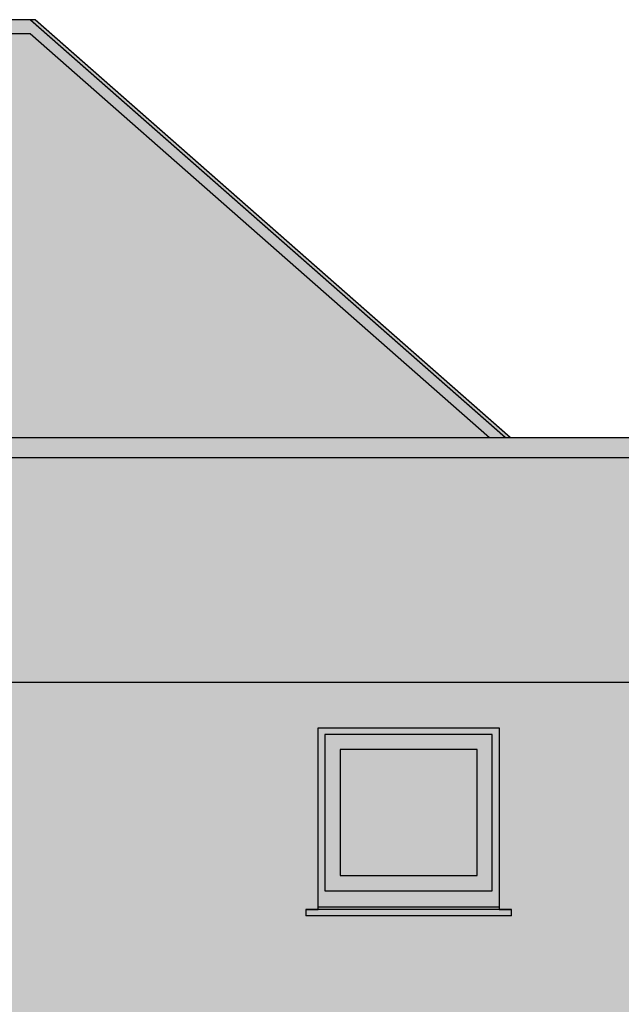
# Model space of a CAD drawing. Header units: metres. Extents: x 0 to 0.84, y 0 to 0.297.
# Tile 9 of 50: x 0.217 to 0.239, y 0.094 to 0.13. Entities that reach past the tile are written whole.
import ezdxf

# ---------------------------------------------------------------- set-up
doc = ezdxf.new("R2010")
doc.units = ezdxf.units.M
doc.layers.add('Standard', color=7, linetype='Continuous', lineweight=25)

msp = doc.modelspace()

# ---------------------------------------------------------------- hatches: boundary and pattern name
at = {"layer": 'Standard', "linetype": 'Continuous', "lineweight": 25, "true_color": 0xd1d1d1, "transparency": 33554687}
for points in [[(0.217032, 0.129799), (0.201234, 0.129799), (0.201234, 0.129299), (0.217032, 0.129299), (0.233795, 0.114551), (0.234363, 0.114551)], [(0.217032, 0.129799), (0.234363, 0.114551), (0.234379, 0.114551), (0.217048, 0.129799)], [(0.217216, 0.129799), (0.217048, 0.129799), (0.234379, 0.114551), (0.234546, 0.114551)], [(0.217216, 0.129799), (0.234546, 0.114551), (0.234562, 0.114551), (0.217232, 0.129799)], [(0.234592, 0.097084), (0.234592, 0.097313), (0.227092, 0.097313), (0.227092, 0.097084)]]:
    msp.add_hatch(color=254, dxfattribs=at).paths.add_polyline_path(points)
at = {"layer": 'Standard', "linetype": 'Continuous', "lineweight": 25, "true_color": 0xf3f3f3, "transparency": 33554687}
h = msp.add_hatch(color=7, dxfattribs=at)
h.paths.add_polyline_path([(0.201423, 0.129299), (0.201423, 0.127301), (0.201741, 0.127301), (0.201741, 0.126701), (0.20172, 0.126701), (0.20172, 0.122899), (0.20425, 0.122899), (0.20425, 0.120899), (0.203506, 0.120507), (0.203309, 0.120399), (0.203305, 0.120384), (0.2033, 0.120357), (0.203231, 0.119899), (0.203194, 0.119649), (0.203156, 0.119399), (0.203156, 0.118099), (0.203262, 0.116799), (0.203262, 0.114551), (0.233795, 0.114551), (0.217032, 0.129299)])
h.paths.add_polyline_path([(0.20172, 0.118299), (0.201713, 0.118299), (0.201713, 0.114551), (0.202262, 0.114551), (0.202262, 0.116799), (0.202156, 0.118099), (0.202156, 0.119399), (0.202119, 0.119649), (0.202081, 0.119899), (0.202012, 0.120357), (0.202007, 0.120384), (0.202003, 0.120399), (0.201872, 0.120603), (0.20172, 0.120827)])
at = {"layer": 'Standard', "linetype": 'Continuous', "lineweight": 25, "transparency": 33554687}
for points in [[(0.201423, 0.129299), (0.201423, 0.128946), (0.216779, 0.129046), (0.233486, 0.114551), (0.233795, 0.114551), (0.217032, 0.129299)], [(0.227792, 0.103949), (0.227542, 0.103949), (0.227542, 0.102924), (0.227792, 0.102924)], [(0.228342, 0.103699), (0.227792, 0.103699), (0.227792, 0.102853), (0.228342, 0.102853)], [(0.233342, 0.098549), (0.233342, 0.103149), (0.228342, 0.103149), (0.228342, 0.102606), (0.232799, 0.102606), (0.232799, 0.098549)], [(0.233342, 0.098549), (0.233046, 0.098549), (0.233046, 0.097999), (0.233342, 0.097999)], [(0.233892, 0.097999), (0.233117, 0.097999), (0.233117, 0.097408), (0.233892, 0.097408)], [(0.234142, 0.097317), (0.234142, 0.097408), (0.233892, 0.097408), (0.233117, 0.097408)]]:
    msp.add_hatch(color=7, dxfattribs=at).paths.add_polyline_path(points)
at = {"layer": 'Standard', "linetype": 'Continuous', "lineweight": 25, "true_color": 0xd1d1d1, "transparency": 33554687}
h = msp.add_hatch(color=254, dxfattribs=at)
h.paths.add_polyline_path([(0.203262, 0.114551), (0.203262, 0.113799), (0.242163, 0.113799), (0.242163, 0.114551)])
h.paths.add_polyline_path([(0.201713, 0.114551), (0.201713, 0.113799), (0.202262, 0.113799), (0.202262, 0.114551)])
at = {"layer": 'Standard', "linetype": 'Continuous', "lineweight": 25, "true_color": 0xf3f3f3, "transparency": 33554687}
h = msp.add_hatch(color=7, dxfattribs=at)
h.paths.add_polyline_path([(0.241062, 0.113799), (0.203262, 0.113799), (0.203262, 0.111199), (0.204262, 0.111199), (0.204262, 0.108699), (0.203597, 0.108307), (0.203422, 0.108199), (0.203418, 0.108184), (0.203412, 0.108157), (0.203344, 0.107699), (0.203306, 0.107449), (0.203269, 0.107199), (0.203269, 0.105999), (0.203304, 0.105599), (0.241062, 0.105599)])
h.paths.add_polyline_path([(0.201615, 0.113799), (0.201615, 0.105599), (0.202304, 0.105599), (0.202269, 0.105999), (0.202269, 0.107199), (0.202231, 0.107449), (0.202194, 0.107699), (0.202125, 0.108157), (0.20212, 0.108184), (0.202116, 0.108199), (0.201943, 0.108403), (0.201744, 0.108629), (0.201683, 0.108699), (0.201683, 0.111199), (0.201692, 0.111199), (0.202262, 0.111199), (0.202262, 0.113799)])
h = msp.add_hatch(color=7, dxfattribs=at)
h.paths.add_polyline_path([(0.241113, 0.083099), (0.241113, 0.105599), (0.203304, 0.105599), (0.203393, 0.104599), (0.203354, 0.104599), (0.203262, 0.104599), (0.203262, 0.083099)])
h.paths.add_polyline_path([(0.201665, 0.105599), (0.201665, 0.083099), (0.202262, 0.083099), (0.202262, 0.104599), (0.202299, 0.104599), (0.202393, 0.104599), (0.202304, 0.105599)])
h.paths.add_polyline_path([(0.208442, 0.103949), (0.215042, 0.103949), (0.215042, 0.097317), (0.215492, 0.097317), (0.215492, 0.097313), (0.215492, 0.097084), (0.207992, 0.097084), (0.207992, 0.097313), (0.207992, 0.097317), (0.208442, 0.097317)], flags=16)
h.paths.add_polyline_path([(0.227542, 0.103949), (0.234142, 0.103949), (0.234142, 0.097317), (0.234592, 0.097317), (0.234592, 0.097313), (0.234592, 0.097084), (0.227092, 0.097084), (0.227092, 0.097313), (0.227092, 0.097317), (0.227542, 0.097317)], flags=16)
at = {"layer": 'Standard', "linetype": 'Continuous', "lineweight": 25, "transparency": 33554687}
h = msp.add_hatch(color=7, dxfattribs=at)
h.paths.add_polyline_path([(0.241113, 0.105599), (0.239328, 0.105599), (0.239328, 0.102665), (0.241113, 0.102668)])
h.paths.add_polyline_path([(0.201665, 0.105599), (0.201665, 0.104453), (0.201818, 0.104126), (0.201795, 0.104095), (0.201788, 0.10398), (0.201788, 0.083099), (0.202262, 0.083099), (0.202262, 0.104599), (0.202299, 0.104599), (0.202393, 0.104599), (0.202304, 0.105599)])
h.paths.add_polyline_path([(0.207992, 0.097084), (0.207992, 0.097313), (0.207992, 0.097317), (0.207946, 0.097267), (0.207946, 0.097038), (0.215446, 0.097038), (0.215463, 0.097055), (0.215471, 0.097084)])
h.paths.add_polyline_path([(0.227092, 0.097084), (0.227092, 0.097313), (0.227092, 0.097317), (0.227046, 0.097267), (0.227046, 0.097038), (0.234546, 0.097038), (0.234563, 0.097055), (0.234571, 0.097084)])
at = {"layer": 'Standard', "linetype": 'Continuous', "lineweight": 25, "true_color": 0xf3f3f3, "transparency": 33554687}
for points in [[(0.227792, 0.103949), (0.227542, 0.103949), (0.227542, 0.097408), (0.227792, 0.097408)], [(0.227792, 0.097999), (0.228342, 0.097999), (0.228342, 0.103699), (0.227792, 0.103699)], [(0.233342, 0.098549), (0.228342, 0.098549), (0.228342, 0.097999), (0.233342, 0.097999)], [(0.233892, 0.097999), (0.227792, 0.097999), (0.227792, 0.097408), (0.233892, 0.097408)]]:
    msp.add_hatch(color=7, dxfattribs=at).paths.add_polyline_path(points)
at = {"layer": 'Standard', "linetype": 'Continuous', "lineweight": 25, "true_color": 0xd8d8d8, "transparency": 33554687}
for points in [[(0.233892, 0.103699), (0.233892, 0.103949), (0.227792, 0.103949), (0.227792, 0.103699)], [(0.234142, 0.103949), (0.233892, 0.103949), (0.233892, 0.097408), (0.234142, 0.097408)], [(0.233342, 0.103149), (0.233342, 0.103699), (0.228342, 0.103699), (0.228342, 0.103149)], [(0.233342, 0.097999), (0.233892, 0.097999), (0.233892, 0.103699), (0.233342, 0.103699)]]:
    msp.add_hatch(color=254, dxfattribs=at).paths.add_polyline_path(points)
at = {"layer": 'Standard', "linetype": 'Continuous', "lineweight": 25, "true_color": 0xd3e9f2, "transparency": 33554687}
msp.add_hatch(color=254, dxfattribs=at).paths.add_polyline_path([(0.233342, 0.098549), (0.233342, 0.103149), (0.228342, 0.103149), (0.228342, 0.098549)])
at = {"layer": 'Standard', "linetype": 'Continuous', "lineweight": 25, "true_color": 0xcbcbcb, "transparency": 33554687}
msp.add_hatch(color=9, dxfattribs=at).paths.add_polyline_path([(0.234592, 0.097313), (0.234592, 0.097317), (0.234142, 0.097317), (0.234142, 0.097408), (0.233892, 0.097408), (0.227792, 0.097408), (0.227542, 0.097408), (0.227542, 0.097317), (0.227092, 0.097317), (0.227092, 0.097313)])

# ---------------------------------------------------------------- linework, layer by layer
at = {"layer": 'Standard', "color": 7, "linetype": 'Continuous', "lineweight": 25, "transparency": 33554687}
for p, q in [((0.217032, 0.129799), (0.201234, 0.129799)), ((0.217032, 0.129799), (0.217048, 0.129799)), ((0.234363, 0.114551), (0.217032, 0.129799)), ((0.217216, 0.129799), (0.217048, 0.129799)), ((0.217048, 0.129799), (0.234379, 0.114551)), ((0.217216, 0.129799), (0.217232, 0.129799)), ((0.234546, 0.114551), (0.217216, 0.129799)), ((0.217232, 0.129799), (0.234562, 0.114551)), ((0.201234, 0.129299), (0.217032, 0.129299)), ((0.217032, 0.129299), (0.233795, 0.114551)), ((0.203262, 0.114551), (0.242163, 0.114551)), ((0.242163, 0.113799), (0.203262, 0.113799)), ((0.241062, 0.113799), (0.203262, 0.113799)), ((0.241113, 0.105599), (0.203304, 0.105599)), ((0.227542, 0.097317), (0.227542, 0.103949)), ((0.227542, 0.103949), (0.234142, 0.103949)), ((0.234142, 0.103949), (0.234142, 0.097317)), ((0.233892, 0.103699), (0.227792, 0.103699)), ((0.227792, 0.103699), (0.227792, 0.097999)), ((0.233892, 0.097999), (0.233892, 0.103699)), ((0.233342, 0.103149), (0.228342, 0.103149)), ((0.228342, 0.103149), (0.228342, 0.098549)), ((0.233342, 0.098549), (0.233342, 0.103149)), ((0.233342, 0.098549), (0.233342, 0.103149)), ((0.228342, 0.098549), (0.233342, 0.098549)), ((0.227792, 0.097999), (0.233892, 0.097999)), ((0.227092, 0.097317), (0.227092, 0.097313)), ((0.227092, 0.097317), (0.227542, 0.097317)), ((0.227092, 0.097313), (0.227092, 0.097084)), ((0.234592, 0.097313), (0.227092, 0.097313)), ((0.227092, 0.097186), (0.227092, 0.097099)), ((0.234592, 0.097084), (0.227092, 0.097084)), ((0.227542, 0.097408), (0.227792, 0.097408)), ((0.227792, 0.097408), (0.233892, 0.097408)), ((0.233892, 0.097408), (0.234142, 0.097408)), ((0.234142, 0.097317), (0.234592, 0.097317)), ((0.234592, 0.097313), (0.234592, 0.097317)), ((0.234592, 0.097084), (0.234592, 0.097313))]:
    msp.add_line(p, q, dxfattribs=at)

doc.saveas('drawing.dxf')
